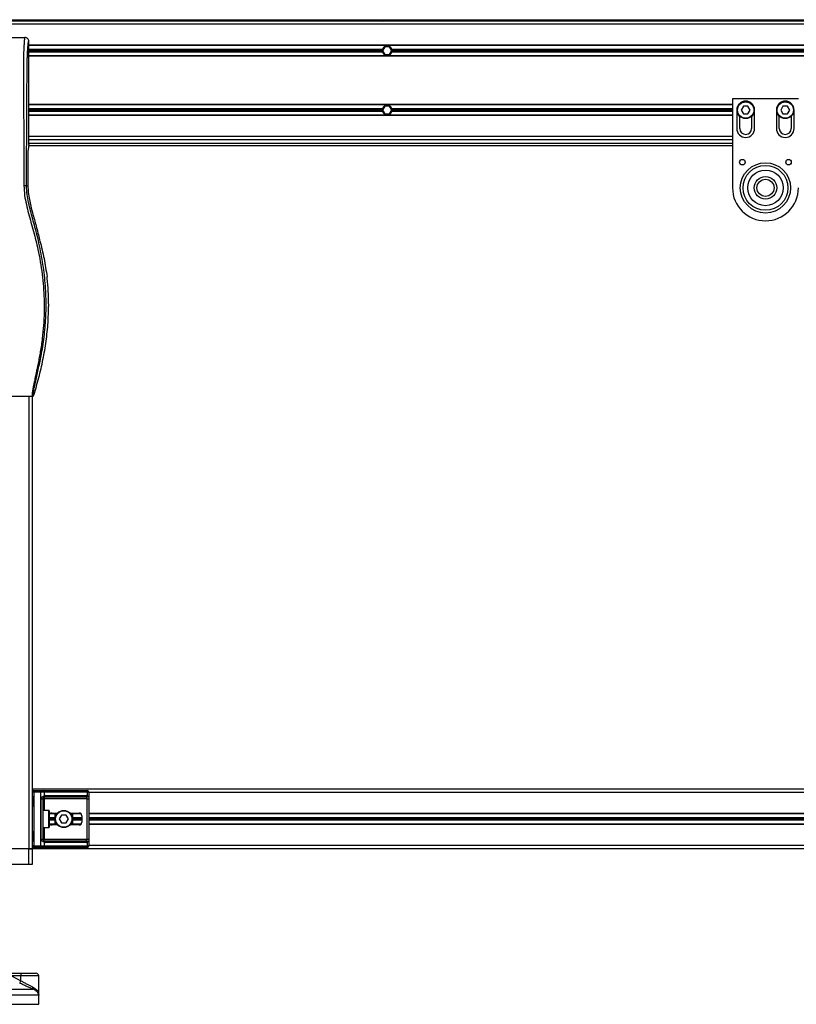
# Model space of a CAD drawing. Header units: millimetres. Extents: x 0 to 420, y 0 to 297.
# Tile 28 of 62: x 92 to 140, y 186 to 246. Entities that reach past the tile are written whole.
import ezdxf

# ---------------------------------------------------------------- set-up
doc = ezdxf.new("R2010")
doc.units = ezdxf.units.MM

msp = doc.modelspace()

# ---------------------------------------------------------------- linework, layer by layer
at = {"color": 7, "linetype": 'Continuous', "lineweight": 25}
for p, q in [((63.94985, 246.49763), (212.39227, 246.49763)), ((114.62486, 246.49763), (114.71499, 246.41652)), ((115.12057, 246.41652), (115.2107, 246.49763)), ((194.54674, 246.41652), (81.79538, 246.41652)), ((194.54674, 246.21373), (81.79538, 246.21373)), ((86.29825, 245.40257), (92.70458, 245.40257)), ((92.94885, 238.83217), (92.94885, 245.15922)), ((182.97214, 244.92804), (92.94885, 244.92804)), ((182.96633, 244.90776), (92.94885, 244.90776)), ((114.69221, 244.67252), (92.94885, 244.67252)), ((114.84488, 244.83476), (114.70439, 244.59141)), ((115.12588, 244.83476), (114.84488, 244.83476)), ((115.26638, 244.59141), (115.12588, 244.83476)), ((161.06357, 244.67252), (115.27855, 244.67252)), ((114.6812, 244.59141), (92.94885, 244.59141)), ((114.69221, 244.51029), (92.94885, 244.51029)), ((182.78533, 244.27505), (92.94885, 244.27505)), ((182.77957, 244.25478), (92.94885, 244.25478)), ((114.70439, 244.59141), (114.84488, 244.34806)), ((114.84488, 244.34806), (115.12588, 244.34806)), ((115.12588, 244.34806), (115.26638, 244.59141)), ((161.06357, 244.51029), (115.27855, 244.51029)), ((161.05255, 244.59141), (115.28957, 244.59141)), ((136.22427, 241.63067), (136.22427, 236.15533)), ((140.28008, 241.63067), (136.22427, 241.63067)), ((136.22427, 241.27781), (92.94885, 241.27781)), ((136.22427, 241.25754), (92.94885, 241.25754)), ((114.69221, 241.0223), (92.94885, 241.0223)), ((114.84488, 241.18453), (114.70439, 240.94118)), ((115.12588, 241.18453), (114.84488, 241.18453)), ((115.26638, 240.94118), (115.12588, 241.18453)), ((136.22427, 241.0223), (115.27855, 241.0223)), ((136.89494, 241.18453), (136.75444, 240.94118)), ((137.17593, 241.18453), (136.89494, 241.18453)), ((137.31643, 240.94118), (137.17593, 241.18453)), ((139.32842, 241.18453), (139.18792, 240.94118)), ((139.60941, 241.18453), (139.32842, 241.18453)), ((139.74991, 240.94118), (139.60941, 241.18453)), ((114.6812, 240.94118), (92.94885, 240.94118)), ((114.69221, 240.86007), (92.94885, 240.86007)), ((136.22427, 240.62483), (92.94885, 240.62483)), ((136.22427, 240.60455), (92.94885, 240.60455)), ((114.70439, 240.94118), (114.84488, 240.69783)), ((114.84488, 240.69783), (115.12588, 240.69783)), ((115.12588, 240.69783), (115.26638, 240.94118)), ((136.22427, 240.86007), (115.27855, 240.86007)), ((136.22427, 240.94118), (115.28957, 240.94118)), ((136.4879, 240.94118), (136.4879, 239.80556)), ((136.67041, 239.80556), (136.67041, 240.56072)), ((136.75444, 240.94118), (136.89494, 240.69783)), ((136.89494, 240.69783), (137.17593, 240.69783)), ((137.17593, 240.69783), (137.31643, 240.94118)), ((137.40046, 240.56072), (137.40046, 239.80556)), ((137.58297, 239.80556), (137.58297, 240.94118)), ((138.92138, 240.94118), (138.92138, 239.80556)), ((139.1039, 239.80556), (139.1039, 240.56072)), ((139.18792, 240.94118), (139.32842, 240.69783)), ((139.32842, 240.69783), (139.60941, 240.69783)), ((139.60941, 240.69783), (139.74991, 240.94118)), ((139.83394, 240.56072), (139.83394, 239.80556)), ((140.01645, 239.80556), (140.01645, 240.94118)), ((136.22427, 239.31886), (92.94885, 239.31886)), ((92.94885, 238.83217), (92.90173, 238.50825)), ((92.93705, 238.75105), (136.22427, 238.75105)), ((136.22427, 239.11607), (92.94885, 239.11607)), ((92.94885, 238.91328), (136.22427, 238.91328)), ((92.89141, 238.29972), (92.89141, 236.27701)), ((92.80678, 236.27701), (92.89141, 236.27701)), ((93.63078, 232.896), (93.61413, 232.96307)), ((94.08127, 230.58244), (94.06807, 230.69423)), ((94.16559, 229.02855), (94.16559, 228.85364)), ((85.83006, 223.33899), (93.17276, 223.33899)), ((92.94885, 223.33899), (92.94885, 195.51618)), ((93.15164, 223.33899), (93.15164, 195.51618)), ((183.19048, 199.1664), (93.15164, 199.1664)), ((93.24898, 198.98795), (93.15164, 198.98795)), ((93.16034, 198.72026), (93.16034, 198.11189)), ((93.16034, 198.72026), (93.16655, 198.72026)), ((93.16655, 198.72026), (93.16655, 198.11189)), ((93.24898, 198.98795), (93.24898, 199.08529)), ((93.24898, 199.08529), (93.68297, 199.08529)), ((93.24898, 198.98795), (93.24898, 195.69463)), ((93.68297, 198.98795), (93.24898, 198.98795)), ((93.68297, 198.98795), (93.68297, 199.08529)), ((93.68297, 199.08529), (93.81489, 199.08529)), ((93.68297, 195.69463), (93.68297, 198.98795)), ((93.88372, 198.98795), (93.68297, 198.98795)), ((93.81489, 199.08529), (96.48764, 199.08529)), ((93.88372, 198.98795), (93.88372, 198.75846)), ((96.55647, 198.98795), (93.88372, 198.98795)), ((96.40463, 198.67971), (93.8979, 198.67971)), ((93.8979, 198.67971), (93.8979, 198.58237)), ((93.96673, 198.77704), (96.47346, 198.77704)), ((96.48764, 199.08529), (96.54229, 199.08529)), ((96.55647, 198.75846), (96.55647, 198.98795)), ((96.63963, 198.98795), (96.55647, 198.98795)), ((96.63963, 198.98795), (96.63963, 195.69463)), ((179.70249, 198.96361), (96.63963, 198.96361)), ((93.16034, 198.11189), (93.16655, 198.11189)), ((93.71379, 198.58237), (93.80056, 198.58237)), ((93.71379, 196.10021), (93.71379, 198.58237)), ((93.80056, 198.58237), (93.80056, 196.10021)), ((93.80056, 198.58237), (93.8979, 198.58237)), ((96.54118, 198.58237), (93.8979, 198.58237)), ((93.8979, 198.58237), (93.8979, 197.86854)), ((96.54118, 198.58237), (96.63795, 198.58237)), ((96.54118, 196.10021), (96.54118, 198.58237)), ((96.63795, 198.58237), (96.63795, 196.10021)), ((94.18181, 197.86854), (93.80056, 197.86854)), ((94.18181, 196.81404), (94.18181, 197.86854)), ((94.20614, 197.84421), (94.20614, 196.83837)), ((94.57117, 197.42241), (94.20614, 197.42241)), ((94.57117, 197.65764), (94.2103, 197.65764)), ((94.69262, 197.67792), (94.24448, 197.67792)), ((94.37414, 197.70631), (94.71795, 197.70631)), ((94.57117, 197.00466), (94.57117, 197.67792)), ((94.95792, 197.58464), (94.81743, 197.34129)), ((95.23892, 197.58464), (94.95792, 197.58464)), ((95.37942, 197.34129), (95.23892, 197.58464)), ((95.47889, 197.70631), (96.04736, 197.70631)), ((96.13904, 197.67792), (95.50423, 197.67792)), ((95.62568, 197.67792), (95.62568, 197.00466)), ((96.16321, 197.65764), (95.62568, 197.65764)), ((96.20959, 197.42241), (95.62568, 197.42241)), ((96.20959, 197.54408), (96.20959, 197.1385)), ((179.70249, 197.67792), (96.63963, 197.67792)), ((179.70249, 197.65764), (96.63963, 197.65764)), ((179.70249, 197.42241), (96.63963, 197.42241)), ((93.80056, 196.81404), (94.18181, 196.81404)), ((93.8979, 196.81404), (93.8979, 196.10021)), ((94.57117, 197.34129), (94.20614, 197.34129)), ((94.57117, 197.26017), (94.20614, 197.26017)), ((94.57117, 197.02494), (94.2103, 197.02494)), ((94.69262, 197.00466), (94.24448, 197.00466)), ((94.71795, 196.97627), (94.37414, 196.97627)), ((94.81743, 197.34129), (94.95792, 197.09794)), ((94.95792, 197.09794), (95.23892, 197.09794)), ((95.23892, 197.09794), (95.37942, 197.34129)), ((96.04736, 196.97627), (95.47889, 196.97627)), ((96.13904, 197.00466), (95.50423, 197.00466)), ((96.20959, 197.34129), (95.62568, 197.34129)), ((96.20959, 197.26017), (95.62568, 197.26017)), ((96.16321, 197.02494), (95.62568, 197.02494)), ((179.70249, 197.34129), (96.63963, 197.34129)), ((179.70249, 197.26017), (96.63963, 197.26017)), ((179.70249, 197.02494), (96.63963, 197.02494)), ((179.70249, 197.00466), (96.63963, 197.00466)), ((93.16034, 196.57069), (93.16034, 195.96232)), ((93.16034, 196.57069), (93.16655, 196.57069)), ((93.16655, 196.57069), (93.16655, 195.96232)), ((93.24898, 195.69463), (93.15164, 195.69463)), ((93.16034, 195.96232), (93.16655, 195.96232)), ((93.24898, 195.59729), (93.24898, 195.69463)), ((93.24898, 195.69463), (93.68297, 195.69463)), ((93.68297, 195.59729), (93.24898, 195.59729)), ((93.68297, 195.59729), (93.68297, 195.69463)), ((93.68297, 195.69463), (93.88372, 195.69463)), ((93.81489, 195.59729), (93.68297, 195.59729)), ((93.71379, 196.10021), (93.80056, 196.10021)), ((93.80056, 196.10021), (93.8979, 196.10021)), ((96.48764, 195.59729), (93.81489, 195.59729)), ((93.88372, 195.92412), (93.88372, 195.69463)), ((93.88372, 195.69463), (96.55647, 195.69463)), ((93.8979, 196.00287), (93.8979, 196.10021)), ((93.8979, 196.10021), (96.54118, 196.10021)), ((93.8979, 196.00287), (96.40463, 196.00287)), ((96.47346, 195.90554), (93.96673, 195.90554)), ((96.54229, 195.59729), (96.48764, 195.59729)), ((96.54118, 196.10021), (96.63795, 196.10021)), ((96.55647, 195.69463), (96.55647, 195.92412)), ((96.55647, 195.69463), (96.63963, 195.69463)), ((179.70249, 195.71897), (96.63963, 195.71897)), ((92.94885, 195.51618), (86.05398, 195.51618)), ((92.94885, 195.51618), (91.66316, 195.51618)), ((93.15164, 195.51618), (92.94885, 195.51618)), ((92.94885, 194.54279), (92.94885, 195.51618)), ((92.94885, 195.51618), (93.15164, 195.51618)), ((183.19048, 195.51618), (93.15164, 195.51618)), ((93.15164, 195.51618), (93.15164, 194.54279)), ((92.94885, 194.54279), (86.05398, 194.54279)), ((93.15164, 194.54279), (92.94885, 194.54279)), ((91.39297, 187.85071), (92.46995, 187.85071)), ((92.46995, 187.85071), (93.39318, 187.85071)), ((91.88081, 187.68848), (92.46433, 187.39372)), ((92.46433, 187.68848), (91.88081, 187.68848)), ((92.46433, 187.39372), (92.46433, 187.68848)), ((93.55541, 187.68848), (92.46433, 187.68848)), ((93.55541, 186.54071), (93.55541, 187.68848)), ((93.55478, 186.51664), (85.44561, 186.51664)), ((85.72867, 186.87144), (93.21302, 186.87144)), ((93.55722, 186.51664), (93.55478, 186.51664)), ((93.55722, 185.94448), (93.55722, 186.51664)), ((85.44561, 185.94448), (93.55722, 185.94448))]:
    msp.add_line(p, q, dxfattribs=at)
for centre, radius in [((137.03544, 240.94118), 0.52725), ((137.03544, 240.94118), 0.50292), ((139.46892, 240.94118), 0.52725), ((139.46892, 240.94118), 0.50292), ((136.83264, 237.7371), 0.17034), ((138.25218, 236.15533), 1.5476), ((138.25218, 236.15533), 1.5476), ((138.25218, 236.15533), 1.37897), ((139.67171, 237.7371), 0.17034), ((138.25218, 236.15533), 1.09507), ((138.25218, 236.15533), 0.68949), ((138.25218, 236.15533), 0.52725), ((95.09842, 197.34129), 0.52725), ((95.09842, 197.34129), 0.50292)]:
    msp.add_circle(centre, radius, dxfattribs=at)
for centre, radius, start, end in [((114.98538, 244.59141), 0.30419, 164.53399, 180), ((114.98538, 244.59141), 0.30419, 15.46601, 164.53399), ((114.98538, 244.59141), 0.30419, 0, 15.46601), ((114.98538, 244.59141), 0.30419, 180, 195.46601), ((114.98538, 244.59141), 0.30419, 195.46601, 344.53399), ((114.98538, 244.59141), 0.30419, 344.53399, 0), ((114.98538, 240.94118), 0.30419, 164.53399, 180), ((114.98538, 240.94118), 0.30419, 15.46601, 164.53399), ((114.98538, 240.94118), 0.30419, 0, 15.46601), ((137.03544, 240.94118), 0.54753, 0, 180), ((139.46892, 240.94118), 0.54753, 0, 180), ((114.98538, 240.94118), 0.30419, 180, 195.46601), ((114.98538, 240.94118), 0.30419, 195.46601, 344.53399), ((114.98538, 240.94118), 0.30419, 344.53399, 0), ((137.03544, 239.80556), 0.54753, 180, 0), ((137.03544, 239.80556), 0.36502, 180, 0), ((139.46892, 239.80556), 0.54753, 180, 0), ((139.46892, 239.80556), 0.36502, 180, 0), ((138.25218, 236.15533), 2.0279, 180, 0), ((93.24898, 198.98795), 0.09734, 90, 180), ((93.79768, 199.00011), 0.08689, 351.950533, 78.5782463), ((93.81401, 198.73183), 0.07462, 304.6098726, 20.9101878), ((93.8979, 198.58237), 0.09734, 90, 115.2404162), ((93.96673, 198.58237), 0.19468, 90, 115.2404162), ((93.8807, 198.76488), 0.08689, 281.4217537, 8.049467), ((96.38742, 198.76488), 0.08689, 281.4217537, 8.049467), ((96.47346, 198.58237), 0.19468, 64.7595838, 90), ((96.47044, 199.00011), 0.08689, 351.950533, 78.5782463), ((96.43364, 198.78356), 0.12537, 295.5160065, 348.4514921), ((96.54229, 198.98795), 0.09734, 0, 90), ((94.18181, 197.84421), 0.02433, 0, 90), ((96.04736, 197.54408), 0.16223, 0, 90), ((94.18181, 196.83837), 0.02433, 270, 0), ((96.04736, 197.1385), 0.16223, 270, 0), ((93.24898, 195.69463), 0.09734, 180, 270), ((93.79768, 195.68247), 0.08689, 281.4217537, 8.049467), ((93.81401, 195.95075), 0.07462, 339.0898122, 55.3901274), ((93.8979, 196.10021), 0.09734, 244.7595838, 270), ((93.96673, 196.10021), 0.19468, 244.7595838, 270), ((93.8807, 195.9177), 0.08689, 351.950533, 78.5782463), ((96.38742, 195.9177), 0.08689, 351.950533, 78.5782463), ((96.47346, 196.10021), 0.19468, 270, 295.2404162), ((96.43364, 195.89902), 0.12537, 11.5485079, 64.4839935), ((96.47044, 195.68247), 0.08689, 281.4217537, 8.049467), ((96.54229, 195.69463), 0.09734, 270, 0), ((93.63793, 187.72899), 1.1743, 174.0502607, 181.9769023), ((93.39318, 187.68848), 0.16223, 0, 90), ((90.6745, 188.27782), 1.99627, 329.0717775, 333.7127553), ((93.31415, 186.96623), 0.13861, 160.1224088, 223.1464912), ((93.15164, 186.51664), 0.40558, 0, 5.4086299)]:
    msp.add_arc(centre, radius, start, end, dxfattribs=at)
for centre, major_axis, ratio, start_param, end_param in [((92.9127, 238.29972), (0, 0.24335), 0.08748866, 0.54148158, 1.57079633), ((96.40463, 198.58237), (0.19468, 0), 0.5, 1.13026796, 1.57079633), ((94.37414, 197.54408), (0.22943, 0), 0.70710678, 1.57079633, 2.39239133), ((94.37414, 197.1385), (0.22943, 0), 0.70710678, 3.89079397, 4.71238898), ((96.40463, 196.10021), (0.19468, 0), 0.5, 4.71238898, 5.15291735)]:
    msp.add_ellipse(centre, major_axis=major_axis, ratio=ratio, start_param=start_param, end_param=end_param, dxfattribs=at)
for points, knots in [([(92.70458, 245.40257), (92.70231, 245.40195), (92.69744, 245.40061), (92.69099, 245.38766), (92.68384, 245.35889), (92.67852, 245.31553), (92.67374, 245.25816), (92.66894, 245.19096), (92.662, 245.09271), (92.65375, 244.97784), (92.6464, 244.86053), (92.63799, 244.70804), (92.62939, 244.51138), (92.62178, 244.25123), (92.61683, 243.94474), (92.61533, 243.70124), (92.6149, 243.53758), (92.61481, 243.47308), (92.61477, 243.40548), (92.6148, 243.3346), (92.61489, 243.26022), (92.61504, 243.18214), (92.61539, 243.04637), (92.61616, 242.84172), (92.61766, 242.5324), (92.61985, 242.14982), (92.62276, 241.68078), (92.62511, 241.32117), (92.62663, 241.09255), (92.62713, 241.01815), (92.62768, 240.93662), (92.62828, 240.84775), (92.62893, 240.7513), (92.62963, 240.64703), (92.63038, 240.53468), (92.63151, 240.36343), (92.63304, 240.12983), (92.63484, 239.84835), (92.63685, 239.52009), (92.63884, 239.17552), (92.64092, 238.78436), (92.64321, 238.27961), (92.64518, 237.65439), (92.64621, 236.94857), (92.64551, 236.49674), (92.64517, 236.28151)], [0, 0, 0, 0, 0.00965422, 0.020807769, 0.031061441, 0.046956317, 0.053630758, 0.063321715, 0.079447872, 0.095134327, 0.110988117, 0.126416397, 0.153941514, 0.182482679, 0.214121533, 0.251739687, 0.258077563, 0.264706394, 0.271645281, 0.278914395, 0.286535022, 0.294529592, 0.302921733, 0.32825756, 0.35736257, 0.397834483, 0.445619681, 0.50125245, 0.508144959, 0.515744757, 0.52407276, 0.533151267, 0.543003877, 0.553655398, 0.565131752, 0.577459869, 0.606176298, 0.636772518, 0.663776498, 0.706829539, 0.742419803, 0.783698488, 0.861559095, 0.934051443, 1, 1, 1, 1]), ([(92.94885, 245.15922), (92.94516, 245.19116), (92.93779, 245.25503), (92.88122, 245.33542), (92.80053, 245.3916), (92.7366, 245.39891), (92.70458, 245.40257)], [0, 0, 0, 0, 0.24994474, 0.4997361, 0.74942287, 1, 1, 1, 1]), ([(92.80678, 236.27701), (92.80736, 236.49571), (92.80852, 236.94053), (92.81083, 237.61867), (92.81353, 238.30874), (92.81649, 238.97308), (92.81957, 239.60347), (92.82193, 240.05414), (92.82356, 240.35637), (92.82442, 240.5121), (92.8253, 240.67082), (92.82621, 240.83254), (92.82714, 240.99725), (92.82809, 241.16241), (92.8291, 241.33694), (92.83023, 241.52979), (92.83154, 241.75243), (92.83303, 242.00487), (92.83463, 242.27544), (92.83641, 242.57554), (92.83843, 242.89838), (92.84101, 243.24267), (92.8444, 243.56783), (92.84919, 243.8657), (92.85602, 244.135), (92.86608, 244.38717), (92.87791, 244.59248), (92.88985, 244.7638), (92.90088, 244.90293), (92.91054, 245.02269), (92.91995, 245.09952), (92.9272, 245.13136), (92.93327, 245.14711), (92.93822, 245.15502), (92.94345, 245.15919), (92.94702, 245.15921), (92.94885, 245.15922)], [0, 0, 0, 0, 0.06946876, 0.14129082, 0.21546943, 0.28878046, 0.35249328, 0.41592792, 0.43212319, 0.44863682, 0.46546884, 0.48261925, 0.50008806, 0.51787528, 0.53516899, 0.55562395, 0.57924015, 0.60601761, 0.63595633, 0.6653451, 0.70151587, 0.73871879, 0.77505525, 0.80544439, 0.8348007, 0.86386977, 0.89313471, 0.91269266, 0.93347159, 0.95287654, 0.9643483, 0.97519881, 0.98089522, 0.9869973, 0.99335869, 1, 1, 1, 1]), ([(92.64517, 236.28151), (92.6555, 236.08516), (92.67592, 235.69696), (92.79296, 235.1295), (92.92926, 234.57968), (93.08268, 234.02648), (93.23653, 233.47731), (93.38069, 232.91838), (93.52248, 232.30209), (93.65733, 231.60997), (93.77207, 230.8486), (93.85143, 230.08332), (93.89534, 229.30325), (93.89927, 228.50825), (93.86131, 227.70089), (93.79461, 227.02393), (93.72116, 226.48468), (93.65862, 226.09476), (93.59087, 225.72137), (93.51842, 225.35442), (93.45936, 225.05817), (93.41449, 224.84179), (93.38683, 224.70901), (93.35734, 224.5699), (93.32663, 224.42497), (93.29759, 224.28749), (93.27244, 224.16841), (93.25259, 224.07258), (93.23414, 223.98215), (93.21717, 223.89694), (93.19639, 223.78888), (93.17406, 223.66437), (93.15572, 223.54116), (93.14637, 223.44738), (93.14643, 223.38367), (93.15457, 223.34555), (93.16662, 223.34121), (93.17276, 223.33899)], [0, 0, 0, 0, 0.04160653, 0.08226074, 0.12245889, 0.1616664, 0.20386052, 0.2432792, 0.2839298, 0.33780621, 0.39261111, 0.44698337, 0.50073596, 0.55806337, 0.61532566, 0.6718893, 0.70210574, 0.73061316, 0.75553933, 0.78249837, 0.80981288, 0.81990969, 0.83084412, 0.83979376, 0.85178742, 0.86465434, 0.87277824, 0.88130026, 0.88914766, 0.89676817, 0.90488939, 0.92066257, 0.93675069, 0.95253734, 0.96796219, 0.98367471, 1, 1, 1, 1]), ([(92.80678, 236.27701), (92.80308, 236.27755), (92.7954, 236.27866), (92.75723, 236.28013), (92.70466, 236.28119), (92.66453, 236.2814), (92.64517, 236.28151)], [0, 0, 0, 0, 0.24120147, 0.5, 0.75879853, 1, 1, 1, 1]), ([(93.25058, 223.39613), (93.24454, 223.39791), (93.23254, 223.40147), (93.22398, 223.43667), (93.22389, 223.49752), (93.23352, 223.58746), (93.25254, 223.705), (93.2798, 223.84662), (93.31377, 224.00834), (93.36537, 224.24346), (93.43815, 224.56587), (93.52739, 224.97102), (93.61818, 225.39363), (93.75413, 226.06168), (93.90193, 226.97896), (94.00638, 228.14792), (94.0247, 229.36681), (93.94277, 230.63483), (93.75236, 231.94327), (93.52565, 232.97597), (93.32397, 233.73791), (93.18554, 234.23915), (93.05073, 234.74099), (92.93131, 235.24574), (92.83212, 235.75678), (92.81525, 236.10325), (92.80678, 236.27701)], [0, 0, 0, 0, 0.01540227, 0.03061858, 0.04589778, 0.0611515, 0.07635239, 0.09167591, 0.1069667, 0.12239636, 0.15311965, 0.18413953, 0.21464534, 0.24575549, 0.32956556, 0.41290917, 0.49608211, 0.58959241, 0.68386766, 0.7780859, 0.81510034, 0.85211963, 0.88910287, 0.92601797, 0.9628961, 1, 1, 1, 1]), ([(92.89141, 236.27701), (92.89712, 236.13802), (92.90856, 235.85983), (93.00427, 235.3053), (93.17051, 234.61649), (93.40496, 233.79423), (93.54441, 233.24012), (93.61413, 232.96307)], [0, 0, 0, 0, 0.12264871, 0.2454767, 0.49573627, 0.74787131, 1, 1, 1, 1]), ([(93.63078, 232.896), (93.72018, 232.53269), (93.89928, 231.80489), (94.01175, 231.06485), (94.06807, 230.69423)], [0, 0, 0, 0, 0.49918594, 1, 1, 1, 1]), ([(94.16559, 229.02855), (94.16093, 229.28774), (94.15161, 229.80672), (94.10474, 230.32366), (94.08127, 230.58244)], [0, 0, 0, 0, 0.49941172, 1, 1, 1, 1]), ([(93.25058, 223.39613), (93.35827, 223.75843), (93.57393, 224.48391), (93.83054, 225.59468), (94.02398, 226.72407), (94.14085, 227.81366), (94.15779, 228.52569), (94.16559, 228.85364)], [0, 0, 0, 0, 0.2041389, 0.40877747, 0.6153735, 0.8228525, 1, 1, 1, 1]), ([(93.17276, 223.33899), (93.18137, 223.33978), (93.19859, 223.34135), (93.22172, 223.35377), (93.24059, 223.3721), (93.24724, 223.38811), (93.25058, 223.39613)], [0, 0, 0, 0, 0.24967543, 0.49939281, 0.74914799, 1, 1, 1, 1]), ([(93.15164, 198.82225), (93.15177, 198.81942), (93.15232, 198.80829), (93.15645, 198.79218), (93.16196, 198.76699), (93.16587, 198.7462), (93.16639, 198.72652), (93.16655, 198.72026)], [0, 0, 0, 0, 0.11725755, 0.46117897, 0.50697617, 0.84316274, 1, 1, 1, 1]), ([(93.15243, 198.81156), (93.15265, 198.80742), (93.15375, 198.78634), (93.16035, 198.75168), (93.16019, 198.72061), (93.16013, 198.70895)], [0, 0, 0, 0, 0.132244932, 0.674176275, 1, 1, 1, 1]), ([(93.71379, 198.58237), (93.71404, 198.58816), (93.71503, 198.61209), (93.72469, 198.63761), (93.74554, 198.67222), (93.77617, 198.70546), (93.83082, 198.73991), (93.86555, 198.75209), (93.88372, 198.75846)], [0, 0, 0, 0, 0.0620594, 0.25604, 0.28119649, 0.496867, 0.73687732, 1, 1, 1, 1]), ([(93.8564, 198.67041), (93.85065, 198.66744), (93.84095, 198.66242), (93.82745, 198.65002), (93.81676, 198.63687), (93.80644, 198.61943), (93.801, 198.59802), (93.80064, 198.58526), (93.80056, 198.58237)], [0, 0, 0, 0, 0.273797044, 0.462302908, 0.499158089, 0.704982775, 0.93304377, 1, 1, 1, 1]), ([(96.54118, 198.58237), (96.54103, 198.59307), (96.54076, 198.61213), (96.53689, 198.63152), (96.5304, 198.64599), (96.52282, 198.65487), (96.50794, 198.66459), (96.49622, 198.66795), (96.48764, 198.67041)], [0, 0, 0, 0, 0.24595141, 0.43826429, 0.49843058, 0.68293489, 0.7679658, 1, 1, 1, 1]), ([(96.55647, 198.75846), (96.56972, 198.75327), (96.60008, 198.74138), (96.62391, 198.70936), (96.63292, 198.67228), (96.63664, 198.63852), (96.6378, 198.61082), (96.63791, 198.58902), (96.63795, 198.58237)], [0, 0, 0, 0, 0.22040235, 0.50500191, 0.69312024, 0.76694286, 0.92883385, 1, 1, 1, 1]), ([(93.16655, 198.11189), (93.1662, 198.10282), (93.16532, 198.08007), (93.15961, 198.05387), (93.15364, 198.02862), (93.15245, 198.01756), (93.15164, 198.00991)], [0, 0, 0, 0, 0.22698943, 0.56901237, 0.70203402, 1, 1, 1, 1]), ([(93.15914, 198.11195), (93.15928, 198.09903), (93.15961, 198.06705), (93.1507, 198.03371), (93.15245, 198.01338), (93.15278, 198.00957)], [0, 0, 0, 0, 0.35530576, 0.87926001, 1, 1, 1, 1]), ([(93.15164, 196.67267), (93.15177, 196.66984), (93.15232, 196.65872), (93.15645, 196.6426), (93.16196, 196.61741), (93.16587, 196.59662), (93.16639, 196.57695), (93.16655, 196.57069)], [0, 0, 0, 0, 0.117257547, 0.461178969, 0.506976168, 0.843162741, 1, 1, 1, 1]), ([(93.15243, 196.66198), (93.15265, 196.65785), (93.15375, 196.63676), (93.16035, 196.6021), (93.16019, 196.57104), (93.16013, 196.55937)], [0, 0, 0, 0, 0.13224493, 0.67417628, 1, 1, 1, 1]), ([(93.16655, 195.96232), (93.1662, 195.95324), (93.16532, 195.93049), (93.15961, 195.90429), (93.15364, 195.87905), (93.15245, 195.86798), (93.15164, 195.86033)], [0, 0, 0, 0, 0.22698943, 0.56901237, 0.70203402, 1, 1, 1, 1]), ([(93.15914, 195.96237), (93.15928, 195.94945), (93.15961, 195.91747), (93.1507, 195.88413), (93.15245, 195.8638), (93.15278, 195.86)], [0, 0, 0, 0, 0.35530576, 0.87926001, 1, 1, 1, 1]), ([(93.88372, 195.92412), (93.86867, 195.92931), (93.83421, 195.9412), (93.78058, 195.97322), (93.74555, 196.0103), (93.72508, 196.04406), (93.71514, 196.07176), (93.71411, 196.09356), (93.71379, 196.10021)], [0, 0, 0, 0, 0.22040235, 0.50500191, 0.69312024, 0.76694286, 0.92883385, 1, 1, 1, 1]), ([(93.80056, 196.10021), (93.80157, 196.08951), (93.80336, 196.07045), (93.81339, 196.05106), (93.82369, 196.03659), (93.83248, 196.02771), (93.84508, 196.01799), (93.85161, 196.01463), (93.8564, 196.01217)], [0, 0, 0, 0, 0.24595141, 0.43826429, 0.49843058, 0.68293489, 0.7679658, 1, 1, 1, 1]), ([(96.48764, 196.01217), (96.49773, 196.01514), (96.51475, 196.02017), (96.52733, 196.03256), (96.5351, 196.04571), (96.53997, 196.06315), (96.54108, 196.08456), (96.54117, 196.09732), (96.54118, 196.10021)], [0, 0, 0, 0, 0.27379704, 0.46230291, 0.49915809, 0.70498278, 0.93304377, 1, 1, 1, 1]), ([(96.63795, 196.10021), (96.63792, 196.09442), (96.63781, 196.07049), (96.63672, 196.04497), (96.63288, 196.01036), (96.62533, 195.97712), (96.60195, 195.94267), (96.57209, 195.93049), (96.55647, 195.92412)], [0, 0, 0, 0, 0.0620594, 0.25604, 0.28119649, 0.496867, 0.73687732, 1, 1, 1, 1]), ([(93.21302, 186.87144), (93.15229, 186.89683), (93.02866, 186.94852), (92.8209, 187.04088), (92.60411, 187.14203), (92.45999, 187.21488), (92.38693, 187.25181)], [0, 0, 0, 0, 0.24635312, 0.50146761, 0.74726318, 1, 1, 1, 1]), ([(92.46433, 187.39372), (92.52612, 187.35781), (92.65133, 187.28505), (92.83802, 187.18495), (93.02073, 187.09162), (93.12885, 187.03973), (93.1838, 187.01336)], [0, 0, 0, 0, 0.24659364, 0.49969127, 0.74573559, 1, 1, 1, 1]), ([(93.1838, 187.01336), (93.22532, 186.99074), (93.30841, 186.94547), (93.40413, 186.85853), (93.47844, 186.7633), (93.53474, 186.6488), (93.5522, 186.56523), (93.55475, 186.51706), (93.55478, 186.51664)], [0, 0, 0, 0, 0.18152701, 0.36328845, 0.55228317, 0.74136233, 0.99775369, 1, 1, 1, 1]), ([(93.55478, 186.51664), (93.55475, 186.51694), (93.55192, 186.55136), (93.52837, 186.63627), (93.44446, 186.73972), (93.32702, 186.82273), (93.25125, 186.8551), (93.21302, 186.87144)], [0, 0, 0, 0, 0.002215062, 0.25809403, 0.635499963, 0.8160594, 1, 1, 1, 1]), ([(93.54784, 186.5765), (93.5521, 186.5569), (93.55642, 186.537), (93.5548, 186.51694), (93.55478, 186.51664)], [0, 0, 0, 0, 0.98527322, 1, 1, 1, 1]), ([(93.55478, 186.51664), (93.5548, 186.51706), (93.55524, 186.52512), (93.5538, 186.53312), (93.55243, 186.54071)], [0, 0, 0, 0, 0.0519005, 1, 1, 1, 1])]:
    msp.add_open_spline(points, degree=3, knots=knots, dxfattribs=at)

doc.saveas('drawing.dxf')
